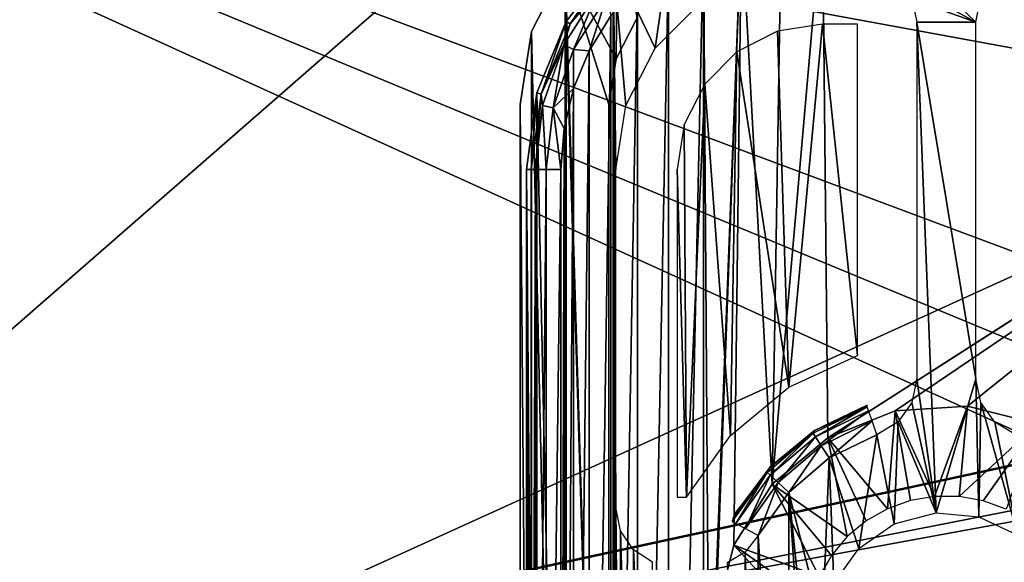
# Model space of a CAD drawing. Header units: millimetres. Extents: x -75 to 75, y -5 to 37.
# Tile 59 of 175: x -38.57 to -21.92, y 13.35 to 22.53. Entities that reach past the tile are written whole.
import ezdxf

# ---------------------------------------------------------------- set-up
doc = ezdxf.new("R2010")
doc.units = ezdxf.units.MM
doc.header["$LTSCALE"] = 101.851852
for name, color, linetype in [('14', 7, 'CONTINUOUS'), ('16', 7, 'CONTINUOUS'), ('342', 7, 'CONTINUOUS'), ('343', 7, 'CONTINUOUS'), ('352', 7, 'CONTINUOUS'), ('353', 7, 'CONTINUOUS'), ('359', 7, 'CONTINUOUS'), ('372', 7, 'CONTINUOUS'), ('379', 7, 'CONTINUOUS'), ('391', 7, 'CONTINUOUS'), ('392', 7, 'CONTINUOUS'), ('438', 7, 'CONTINUOUS'), ('489', 7, 'CONTINUOUS'), ('490', 7, 'CONTINUOUS'), ('493', 7, 'CONTINUOUS'), ('494', 7, 'CONTINUOUS'), ('496', 7, 'CONTINUOUS'), ('497', 7, 'CONTINUOUS'), ('502', 7, 'CONTINUOUS'), ('504', 7, 'CONTINUOUS'), ('505', 7, 'CONTINUOUS'), ('512', 7, 'CONTINUOUS'), ('513', 7, 'CONTINUOUS'), ('6', 7, 'CONTINUOUS'), ('8', 7, 'CONTINUOUS')]:
    doc.layers.add(name, color=color, linetype=linetype)

msp = doc.modelspace()

# ---------------------------------------------------------------- linework, layer by layer
at = {"layer": '14', "color": 251, "linetype": 'Continuous', "true_color": 0x565d62}
for points in [[(-58.608, 7.032, 96.607), (-58.941, 32.5, 96.94), (58.941, 32.5, 96.94), (-58.608, 7.032, 96.607)], [(-58.554, 7.031, 96.607), (-58.608, 7.032, 96.607), (58.941, 32.5, 96.94), (-58.554, 7.031, 96.607)], [(-58.5, 7.031, 96.607), (-58.554, 7.031, 96.607), (58.941, 32.5, 96.94), (-58.5, 7.031, 96.607)], [(-2.359, 18.04, 96.751), (-58.5, 7.031, 96.607), (58.941, 32.5, 96.94), (-2.359, 18.04, 96.751)], [(-2.503, 7.031, 96.607), (-58.5, 7.031, 96.607), (-2.359, 18.04, 96.751), (-2.503, 7.031, 96.607)]]:
    msp.add_3dface(points, dxfattribs=at)
at = {"layer": '16', "color": 251, "linetype": 'Continuous', "true_color": 0x565d62}
for points in [[(-58.5, 7.031, -96.607), (-2.946, 7.031, -96.607), (-58.941, 32.5, -96.94), (-58.5, 7.031, -96.607)], [(-2.946, 7.031, -96.607), (-2.862, 9.265, -96.636), (-58.941, 32.5, -96.94), (-2.946, 7.031, -96.607)], [(-2.862, 9.265, -96.636), (-2.776, 11.512, -96.666), (-58.941, 32.5, -96.94), (-2.862, 9.265, -96.636)], [(-2.776, 11.512, -96.666), (-2.487, 28.04, -96.882), (-58.941, 32.5, -96.94), (-2.776, 11.512, -96.666)]]:
    msp.add_3dface(points, dxfattribs=at)
at = {"layer": '342', "color": 251, "linetype": 'Continuous', "true_color": 0x464b4f}
for points in [[(-22.324, 22.883, 165.5), (-25, 25, 165.5), (-22.404, 22.491, 165.5), (-22.324, 22.883, 165.5)], [(-25, 25, 165.5), (-23.7, 23.202, 165.5), (-22.404, 22.491, 165.5), (-25, 25, 165.5)], [(-27.5, 24.33, 165.5), (-28.536, 23.536, 165.5), (-27.824, 22.052, 165.5), (-27.5, 24.33, 165.5)], [(-27.052, 22.824, 165.5), (-27.5, 24.33, 165.5), (-27.824, 22.052, 165.5), (-27.052, 22.824, 165.5)], [(-28.536, 23.536, 165.5), (-29.33, 22.5, 165.5), (-28.536, -3.536, 165.5), (-28.536, 23.536, 165.5)], [(-28.491, 20, 165.5), (-28.536, 23.536, 165.5), (-28.491, 14.282, 165.5), (-28.491, 20, 165.5)], [(-28.32, 21.079, 165.5), (-28.536, 23.536, 165.5), (-28.491, 20, 165.5), (-28.32, 21.079, 165.5)], [(-27.824, 22.052, 165.5), (-28.536, 23.536, 165.5), (-28.32, 21.079, 165.5), (-27.824, 22.052, 165.5)], [(-28.536, 23.536, 165.5), (-28.536, -3.536, 165.5), (-28.491, 0, 165.5), (-28.536, 23.536, 165.5)], [(-28.491, 14.282, 165.5), (-28.536, 23.536, 165.5), (-28.491, 5.718, 165.5), (-28.491, 14.282, 165.5)], [(-28.491, 5.718, 165.5), (-28.536, 23.536, 165.5), (-28.491, 0, 165.5), (-28.491, 5.718, 165.5)], [(-23.7, 23.202, 165.5), (-23.483, 22.881, 165.5), (-22.404, 22.491, 165.5), (-23.7, 23.202, 165.5)], [(-23.483, 22.881, 165.5), (-23.404, 22.491, 165.5), (-22.404, 22.491, 165.5), (-23.483, 22.881, 165.5)], [(-29.33, 22.5, 165.5), (-29.83, 21.294, 165.5), (-29.33, -2.5, 165.5), (-29.33, 22.5, 165.5)], [(-28.536, -3.536, 165.5), (-29.33, 22.5, 165.5), (-29.33, -2.5, 165.5), (-28.536, -3.536, 165.5)], [(-23.404, 16.458, 165.5), (-23.078, 14.193, 165.5), (-23.404, 22.491, 165.5), (-23.404, 16.458, 165.5)], [(-23.404, 22.491, 165.5), (-23.078, 14.193, 165.5), (-22.404, 16.458, 165.5), (-23.404, 22.491, 165.5)], [(-22.404, 22.491, 165.5), (-23.404, 22.491, 165.5), (-22.404, 16.458, 165.5), (-22.404, 22.491, 165.5)], [(-29.83, 21.294, 165.5), (-30, 20, 165.5), (-29.83, -1.294, 165.5), (-29.83, 21.294, 165.5)], [(-29.33, -2.5, 165.5), (-29.83, 21.294, 165.5), (-29.83, -1.294, 165.5), (-29.33, -2.5, 165.5)], [(-29.83, -1.294, 165.5), (-30, 20, 165.5), (-30, 0, 165.5), (-29.83, -1.294, 165.5)], [(-23.487, 16.06, 165.5), (-23.078, 14.193, 165.5), (-23.404, 16.458, 165.5), (-23.487, 16.06, 165.5)], [(-23.078, 14.193, 165.5), (-22.352, 14.126, 165.5), (-22.404, 16.458, 165.5), (-23.078, 14.193, 165.5)], [(-22.404, 16.458, 165.5), (-22.352, 14.126, 165.5), (-22.32, 16.057, 165.5), (-22.404, 16.458, 165.5)], [(-23.719, 15.729, 165.5), (-23.078, 14.193, 165.5), (-23.487, 16.06, 165.5), (-23.719, 15.729, 165.5)], [(-22.352, 14.126, 165.5), (-21.692, 13.815, 165.5), (-22.32, 16.057, 165.5), (-22.352, 14.126, 165.5)], [(-22.32, 16.057, 165.5), (-21.692, 13.815, 165.5), (-22.082, 15.723, 165.5), (-22.32, 16.057, 165.5)], [(-24.079, 15.512, 165.5), (-23.783, 14.007, 165.5), (-23.719, 15.729, 165.5), (-24.079, 15.512, 165.5)], [(-23.783, 14.007, 165.5), (-23.078, 14.193, 165.5), (-23.719, 15.729, 165.5), (-23.783, 14.007, 165.5)], [(-22.082, 15.723, 165.5), (-21.692, 13.815, 165.5), (-21.729, 15.512, 165.5), (-22.082, 15.723, 165.5)], [(-24.882, 15.119, 165.5), (-24.383, 13.591, 165.5), (-24.079, 15.512, 165.5), (-24.882, 15.119, 165.5)], [(-24.383, 13.591, 165.5), (-23.783, 14.007, 165.5), (-24.079, 15.512, 165.5), (-24.383, 13.591, 165.5)], [(-25.565, 14.538, 165.5), (-24.995, 12.292, 165.5), (-24.882, 15.119, 165.5), (-25.565, 14.538, 165.5)], [(-24.995, 12.292, 165.5), (-24.803, 12.995, 165.5), (-24.882, 15.119, 165.5), (-24.995, 12.292, 165.5)], [(-24.803, 12.995, 165.5), (-24.383, 13.591, 165.5), (-24.882, 15.119, 165.5), (-24.803, 12.995, 165.5)], [(-25.565, 14.538, 165.5), (-26.083, 13.808, 165.5), (-25.565, 5.462, 165.5), (-25.565, 14.538, 165.5)], [(-25.1, 10, 165.5), (-25.565, 14.538, 165.5), (-24.882, 4.882, 165.5), (-25.1, 10, 165.5)], [(-24.882, 4.882, 165.5), (-25.565, 14.538, 165.5), (-25.565, 5.462, 165.5), (-24.882, 4.882, 165.5)], [(-25.1, 10, 165.5), (-24.995, 12.292, 165.5), (-25.565, 14.538, 165.5), (-25.1, 10, 165.5)], [(-28.411, 13.889, 165.5), (-28.491, 14.282, 165.5), (-28.415, 6.101, 165.5), (-28.411, 13.889, 165.5)], [(-28.491, 14.282, 165.5), (-28.491, 5.718, 165.5), (-28.415, 6.101, 165.5), (-28.491, 14.282, 165.5)], [(-28.201, 6.424, 165.5), (-28.411, 13.889, 165.5), (-28.415, 6.101, 165.5), (-28.201, 6.424, 165.5)], [(-28.194, 13.568, 165.5), (-28.411, 13.889, 165.5), (-28.201, 6.424, 165.5), (-28.194, 13.568, 165.5)], [(-26.083, 13.808, 165.5), (-26.306, 13.528, 165.5), (-26.083, 6.192, 165.5), (-26.083, 13.808, 165.5)], [(-25.565, 5.462, 165.5), (-26.083, 13.808, 165.5), (-26.083, 6.192, 165.5), (-25.565, 5.462, 165.5)], [(-27.882, 6.641, 165.5), (-28.194, 13.568, 165.5), (-28.201, 6.424, 165.5), (-27.882, 6.641, 165.5)], [(-27.872, 13.355, 165.5), (-28.194, 13.568, 165.5), (-27.882, 6.641, 165.5), (-27.872, 13.355, 165.5)], [(-26.306, 13.528, 165.5), (-26.61, 13.345, 165.5), (-26.31, 6.476, 165.5), (-26.306, 13.528, 165.5)], [(-26.083, 6.192, 165.5), (-26.306, 13.528, 165.5), (-26.31, 6.476, 165.5), (-26.083, 6.192, 165.5)]]:
    msp.add_3dface(points, dxfattribs=at)
at = {"layer": '343', "color": 251, "linetype": 'Continuous', "true_color": 0x464b4f}
for points in [[(-25.691, 24.367, 160.5), (-25.846, 14.679, 160.5), (-26.366, 24.205, 160.5), (-25.691, 24.367, 160.5)], [(-25, 24.421, 160.5), (-25.846, 14.679, 160.5), (-25.691, 24.367, 160.5), (-25, 24.421, 160.5)], [(-24.905, 15.462, 160.5), (-25.846, 14.679, 160.5), (-25, 24.421, 160.5), (-24.905, 15.462, 160.5)], [(-16.113, 21.098, 160.5), (-25, 24.421, 160.5), (-15.693, 21.181, 160.5), (-16.113, 21.098, 160.5)], [(-25, 24.421, 160.5), (25, 24.421, 160.5), (-15.693, 21.181, 160.5), (-25, 24.421, 160.5)], [(-24.905, 15.462, 160.5), (-25, 24.421, 160.5), (-16.113, 21.098, 160.5), (-24.905, 15.462, 160.5)], [(-26.366, 24.205, 160.5), (-26.912, 10, 160.5), (-27.007, 23.94, 160.5), (-26.366, 24.205, 160.5)], [(-26.8, 12.457, 160.5), (-26.912, 10, 160.5), (-26.366, 24.205, 160.5), (-26.8, 12.457, 160.5)], [(-26.499, 13.644, 160.5), (-26.8, 12.457, 160.5), (-26.366, 24.205, 160.5), (-26.499, 13.644, 160.5)], [(-25.846, 14.679, 160.5), (-26.499, 13.644, 160.5), (-26.366, 24.205, 160.5), (-25.846, 14.679, 160.5)], [(-27.599, 23.577, 160.5), (-27.007, 23.94, 160.5), (-27.599, -3.577, 160.5), (-27.599, 23.577, 160.5)], [(-27.599, -3.577, 160.5), (-27.007, 23.94, 160.5), (-27.007, -3.94, 160.5), (-27.599, -3.577, 160.5)], [(-27.007, 23.94, 160.5), (-26.912, 10, 160.5), (-27.007, -3.94, 160.5), (-27.007, 23.94, 160.5)], [(-28.126, 23.126, 160.5), (-27.599, 23.577, 160.5), (-28.126, -3.126, 160.5), (-28.126, 23.126, 160.5)], [(-28.126, -3.126, 160.5), (-27.599, 23.577, 160.5), (-27.599, -3.577, 160.5), (-28.126, -3.126, 160.5)], [(-28.577, 22.599, 160.5), (-28.126, 23.126, 160.5), (-28.577, -2.599, 160.5), (-28.577, 22.599, 160.5)], [(-28.577, -2.599, 160.5), (-28.126, 23.126, 160.5), (-28.126, -3.126, 160.5), (-28.577, -2.599, 160.5)], [(-28.94, -2.007, 160.5), (-28.577, 22.599, 160.5), (-28.577, -2.599, 160.5), (-28.94, -2.007, 160.5)], [(-28.94, 22.007, 160.5), (-28.577, 22.599, 160.5), (-28.94, -2.007, 160.5), (-28.94, 22.007, 160.5)], [(-29.205, -1.366, 160.5), (-28.94, 22.007, 160.5), (-28.94, -2.007, 160.5), (-29.205, -1.366, 160.5)], [(-29.205, 21.366, 160.5), (-28.94, 22.007, 160.5), (-29.205, -1.366, 160.5), (-29.205, 21.366, 160.5)], [(-29.367, 20.691, 160.5), (-29.205, 21.366, 160.5), (-29.367, -0.691, 160.5), (-29.367, 20.691, 160.5)], [(-29.367, -0.691, 160.5), (-29.205, 21.366, 160.5), (-29.205, -1.366, 160.5), (-29.367, -0.691, 160.5)], [(-16.469, 20.861, 160.5), (-24.905, 15.462, 160.5), (-16.113, 21.098, 160.5), (-16.469, 20.861, 160.5)], [(-23.768, 15.916, 160.5), (-24.905, 15.462, 160.5), (-16.469, 20.861, 160.5), (-23.768, 15.916, 160.5)], [(-22.547, 15.996, 160.5), (-23.768, 15.916, 160.5), (-16.469, 20.861, 160.5), (-22.547, 15.996, 160.5)], [(-21.36, 15.695, 160.5), (-22.547, 15.996, 160.5), (-16.469, 20.861, 160.5), (-21.36, 15.695, 160.5)], [(-29.421, 0, 160.5), (-29.367, 20.691, 160.5), (-29.367, -0.691, 160.5), (-29.421, 0, 160.5)], [(-29.421, 20, 160.5), (-29.367, 20.691, 160.5), (-29.421, 0, 160.5), (-29.421, 20, 160.5)]]:
    msp.add_3dface(points, dxfattribs=at)
at = {"layer": '352', "color": 251, "linetype": 'Continuous', "true_color": 0x464b4f}
for points in [[(-30, 0, 165.5), (-30, 20, 165.5), (-29.921, 0, 160.991), (-30, 0, 165.5)], [(-29.921, 0, 160.991), (-30, 20, 165.5), (-29.921, 20, 160.991), (-29.921, 0, 160.991)]]:
    msp.add_3dface(points, dxfattribs=at)
at = {"layer": '353', "color": 251, "linetype": 'Continuous', "true_color": 0x464b4f}
for points in [[(-29.33, 22.5, 165.5), (-28.536, 23.536, 165.5), (-29.262, 22.461, 160.991), (-29.33, 22.5, 165.5)], [(-29.262, 22.461, 160.991), (-28.536, 23.536, 165.5), (-28.48, 23.48, 160.991), (-29.262, 22.461, 160.991)], [(-29.83, 21.294, 165.5), (-29.33, 22.5, 165.5), (-29.754, 21.274, 160.991), (-29.83, 21.294, 165.5)], [(-29.754, 21.274, 160.991), (-29.33, 22.5, 165.5), (-29.262, 22.461, 160.991), (-29.754, 21.274, 160.991)], [(-30, 20, 165.5), (-29.83, 21.294, 165.5), (-29.921, 20, 160.991), (-30, 20, 165.5)], [(-29.921, 20, 160.991), (-29.83, 21.294, 165.5), (-29.754, 21.274, 160.991), (-29.921, 20, 160.991)]]:
    msp.add_3dface(points, dxfattribs=at)
at = {"layer": '359', "color": 251, "linetype": 'Continuous', "true_color": 0x464b4f}
for points in [[(-25.759, 22.336, 162.5), (-26.444, 21.987, 162.5), (-25.565, 16.315, 162.5), (-25.759, 22.336, 162.5)], [(-25, 22.456, 162.5), (-25.759, 22.336, 162.5), (-25.565, 16.315, 162.5), (-25, 22.456, 162.5)], [(-24.404, 16.854, 162.5), (-25, 22.456, 162.5), (-25.565, 16.315, 162.5), (-24.404, 16.854, 162.5)], [(-24.404, 22.456, 162.5), (-25, 22.456, 162.5), (-24.404, 16.854, 162.5), (-24.404, 22.456, 162.5)], [(-26.444, 21.987, 162.5), (-26.987, 21.444, 162.5), (-26.551, 15.499, 162.5), (-26.444, 21.987, 162.5)], [(-25.565, 16.315, 162.5), (-26.444, 21.987, 162.5), (-26.551, 15.499, 162.5), (-25.565, 16.315, 162.5)], [(-27.336, 20.759, 162.5), (-27.296, 14.458, 162.5), (-26.987, 21.444, 162.5), (-27.336, 20.759, 162.5)], [(-26.987, 21.444, 162.5), (-27.296, 14.458, 162.5), (-26.551, 15.499, 162.5), (-26.987, 21.444, 162.5)], [(-27.456, 20, 162.5), (-27.296, 14.458, 162.5), (-27.336, 20.759, 162.5), (-27.456, 20, 162.5)], [(-27.456, 14.458, 162.5), (-27.296, 14.458, 162.5), (-27.456, 20, 162.5), (-27.456, 14.458, 162.5)]]:
    msp.add_3dface(points, dxfattribs=at)
at = {"layer": '372', "color": 251, "linetype": 'Continuous', "true_color": 0x464b4f}
for points in [[(-23.768, 15.916, 160.5), (-22.547, 15.996, 160.5), (-23.101, 14.47, 162.328), (-23.768, 15.916, 160.5)], [(-23.101, 14.47, 162.328), (-22.547, 15.996, 160.5), (-22.687, 14.468, 162.328), (-23.101, 14.47, 162.328)], [(-22.547, 15.996, 160.5), (-21.36, 15.695, 160.5), (-22.687, 14.468, 162.328), (-22.547, 15.996, 160.5)], [(-24.905, 15.462, 160.5), (-23.768, 15.916, 160.5), (-23.9, 14.26, 162.328), (-24.905, 15.462, 160.5)], [(-23.9, 14.26, 162.328), (-23.768, 15.916, 160.5), (-23.51, 14.4, 162.328), (-23.9, 14.26, 162.328)], [(-23.51, 14.4, 162.328), (-23.768, 15.916, 160.5), (-23.101, 14.47, 162.328), (-23.51, 14.4, 162.328)], [(-22.687, 14.468, 162.328), (-21.36, 15.695, 160.5), (-22.279, 14.395, 162.328), (-22.687, 14.468, 162.328)], [(-22.279, 14.395, 162.328), (-21.36, 15.695, 160.5), (-21.89, 14.251, 162.328), (-22.279, 14.395, 162.328)], [(-25.846, 14.679, 160.5), (-24.905, 15.462, 160.5), (-24.579, 13.789, 162.328), (-25.846, 14.679, 160.5)], [(-24.579, 13.789, 162.328), (-24.905, 15.462, 160.5), (-24.26, 14.054, 162.328), (-24.579, 13.789, 162.328)], [(-24.26, 14.054, 162.328), (-24.905, 15.462, 160.5), (-23.9, 14.26, 162.328), (-24.26, 14.054, 162.328)], [(-26.499, 13.644, 160.5), (-25.846, 14.679, 160.5), (-25.055, 13.114, 162.328), (-26.499, 13.644, 160.5)], [(-25.055, 13.114, 162.328), (-25.846, 14.679, 160.5), (-24.846, 13.472, 162.328), (-25.055, 13.114, 162.328)], [(-24.846, 13.472, 162.328), (-25.846, 14.679, 160.5), (-24.579, 13.789, 162.328), (-24.846, 13.472, 162.328)], [(-26.8, 12.457, 160.5), (-26.499, 13.644, 160.5), (-25.272, 12.317, 162.328), (-26.8, 12.457, 160.5)], [(-25.272, 12.317, 162.328), (-26.499, 13.644, 160.5), (-25.199, 12.725, 162.328), (-25.272, 12.317, 162.328)], [(-25.199, 12.725, 162.328), (-26.499, 13.644, 160.5), (-25.055, 13.114, 162.328), (-25.199, 12.725, 162.328)]]:
    msp.add_3dface(points, dxfattribs=at)
at = {"layer": '379', "color": 251, "linetype": 'Continuous', "true_color": 0x464b4f}
for points in [[(-25.156, 15.537, 165.009), (-24.241, 15.985, 165.009), (-25.131, 15.585, 163.449), (-25.156, 15.537, 165.009)], [(-24.242, 16, 164.203), (-24.242, 16.014, 163.449), (-25.131, 15.585, 163.449), (-24.242, 16, 164.203)], [(-24.241, 15.985, 165.009), (-24.242, 16, 164.203), (-25.131, 15.585, 163.449), (-24.241, 15.985, 165.009)], [(-25.933, 14.876, 165.009), (-25.156, 15.537, 165.009), (-25.894, 14.958, 163.449), (-25.933, 14.876, 165.009)], [(-25.894, 14.958, 163.449), (-25.156, 15.537, 165.009), (-25.131, 15.585, 163.449), (-25.894, 14.958, 163.449)], [(-26.523, 14.045, 165.009), (-25.933, 14.876, 165.009), (-26.506, 14.104, 164.261), (-26.523, 14.045, 165.009)], [(-26.506, 14.104, 164.261), (-25.933, 14.876, 165.009), (-26.486, 14.168, 163.449), (-26.506, 14.104, 164.261)], [(-26.486, 14.168, 163.449), (-25.933, 14.876, 165.009), (-25.894, 14.958, 163.449), (-26.486, 14.168, 163.449)]]:
    msp.add_3dface(points, dxfattribs=at)
at = {"layer": '391', "color": 251, "linetype": 'Continuous', "true_color": 0x464b4f}
for points in [[(-29.262, 22.461, 160.991), (-28.48, 23.48, 160.991), (-28.793, 23.025, 160.745), (-29.262, 22.461, 160.991)], [(-28.793, 23.025, 160.745), (-29.206, 22.026, 160.565), (-29.371, 22.105, 160.745), (-28.793, 23.025, 160.745)], [(-29.262, 22.461, 160.991), (-28.793, 23.025, 160.745), (-29.371, 22.105, 160.745), (-29.262, 22.461, 160.991)], [(-28.65, 22.911, 160.565), (-29.206, 22.026, 160.565), (-28.793, 23.025, 160.745), (-28.65, 22.911, 160.565)], [(-28.65, 22.911, 160.565), (-28.94, 22.007, 160.5), (-29.206, 22.026, 160.565), (-28.65, 22.911, 160.565)], [(-28.577, 22.599, 160.5), (-28.94, 22.007, 160.5), (-28.65, 22.911, 160.565), (-28.577, 22.599, 160.5)], [(-29.754, 21.274, 160.991), (-29.262, 22.461, 160.991), (-29.371, 22.105, 160.745), (-29.754, 21.274, 160.991)], [(-29.754, 21.274, 160.991), (-29.371, 22.105, 160.745), (-29.73, 21.08, 160.745), (-29.754, 21.274, 160.991)], [(-29.371, 22.105, 160.745), (-29.552, 21.039, 160.565), (-29.73, 21.08, 160.745), (-29.371, 22.105, 160.745)], [(-29.206, 22.026, 160.565), (-29.552, 21.039, 160.565), (-29.371, 22.105, 160.745), (-29.206, 22.026, 160.565)], [(-29.206, 22.026, 160.565), (-29.205, 21.366, 160.5), (-29.552, 21.039, 160.565), (-29.206, 22.026, 160.565)], [(-28.94, 22.007, 160.5), (-29.205, 21.366, 160.5), (-29.206, 22.026, 160.565), (-28.94, 22.007, 160.5)], [(-29.205, 21.366, 160.5), (-29.367, 20.691, 160.5), (-29.552, 21.039, 160.565), (-29.205, 21.366, 160.5)], [(-29.921, 20, 160.991), (-29.754, 21.274, 160.991), (-29.851, 20, 160.745), (-29.921, 20, 160.991)], [(-29.754, 21.274, 160.991), (-29.73, 21.08, 160.745), (-29.851, 20, 160.745), (-29.754, 21.274, 160.991)], [(-29.73, 21.08, 160.745), (-29.669, 20, 160.565), (-29.851, 20, 160.745), (-29.73, 21.08, 160.745)], [(-29.552, 21.039, 160.565), (-29.669, 20, 160.565), (-29.73, 21.08, 160.745), (-29.552, 21.039, 160.565)], [(-29.552, 21.039, 160.565), (-29.421, 20, 160.5), (-29.669, 20, 160.565), (-29.552, 21.039, 160.565)], [(-29.367, 20.691, 160.5), (-29.421, 20, 160.5), (-29.552, 21.039, 160.565), (-29.367, 20.691, 160.5)]]:
    msp.add_3dface(points, dxfattribs=at)
at = {"layer": '392', "color": 251, "linetype": 'Continuous', "true_color": 0x464b4f}
for points in [[(-29.921, 0, 160.991), (-29.851, 20, 160.745), (-29.851, 0, 160.745), (-29.921, 0, 160.991)], [(-29.921, 0, 160.991), (-29.921, 20, 160.991), (-29.851, 20, 160.745), (-29.921, 0, 160.991)], [(-29.851, 20, 160.745), (-29.669, 20, 160.565), (-29.851, 0, 160.745), (-29.851, 20, 160.745)], [(-29.851, 0, 160.745), (-29.669, 20, 160.565), (-29.669, 0, 160.565), (-29.851, 0, 160.745)], [(-29.421, 20, 160.5), (-29.421, 0, 160.5), (-29.669, 0, 160.565), (-29.421, 20, 160.5)], [(-29.669, 20, 160.565), (-29.421, 20, 160.5), (-29.669, 0, 160.565), (-29.669, 20, 160.565)]]:
    msp.add_3dface(points, dxfattribs=at)
at = {"layer": '438', "color": 251, "linetype": 'Continuous', "true_color": 0x464b4f}
for points in [[(-24.241, 15.985, 165.009), (-25.156, 15.537, 165.009), (-25.117, 15.479, 165.255), (-24.241, 15.985, 165.009)], [(-24.241, 15.985, 165.009), (-25.117, 15.479, 165.255), (-24.218, 15.919, 165.255), (-24.241, 15.985, 165.009)], [(-25.117, 15.479, 165.255), (-25.017, 15.326, 165.434), (-24.218, 15.919, 165.255), (-25.117, 15.479, 165.255)], [(-24.218, 15.919, 165.255), (-25.017, 15.326, 165.434), (-24.159, 15.746, 165.434), (-24.218, 15.919, 165.255)], [(-25.017, 15.326, 165.434), (-24.882, 15.119, 165.5), (-24.159, 15.746, 165.434), (-25.017, 15.326, 165.434)], [(-24.882, 15.119, 165.5), (-24.079, 15.512, 165.5), (-24.159, 15.746, 165.434), (-24.882, 15.119, 165.5)], [(-25.156, 15.537, 165.009), (-25.933, 14.876, 165.009), (-25.882, 14.829, 165.255), (-25.156, 15.537, 165.009)], [(-25.117, 15.479, 165.255), (-25.156, 15.537, 165.009), (-25.882, 14.829, 165.255), (-25.117, 15.479, 165.255)], [(-25.747, 14.706, 165.434), (-25.117, 15.479, 165.255), (-25.882, 14.829, 165.255), (-25.747, 14.706, 165.434)], [(-25.017, 15.326, 165.434), (-25.117, 15.479, 165.255), (-25.747, 14.706, 165.434), (-25.017, 15.326, 165.434)], [(-25.565, 14.538, 165.5), (-25.017, 15.326, 165.434), (-25.747, 14.706, 165.434), (-25.565, 14.538, 165.5)], [(-25.565, 14.538, 165.5), (-24.882, 15.119, 165.5), (-25.017, 15.326, 165.434), (-25.565, 14.538, 165.5)], [(-25.933, 14.876, 165.009), (-26.523, 14.045, 165.009), (-26.462, 14.012, 165.255), (-25.933, 14.876, 165.009)], [(-25.882, 14.829, 165.255), (-25.933, 14.876, 165.009), (-26.462, 14.012, 165.255), (-25.882, 14.829, 165.255)], [(-26.301, 13.926, 165.434), (-25.882, 14.829, 165.255), (-26.462, 14.012, 165.255), (-26.301, 13.926, 165.434)], [(-25.747, 14.706, 165.434), (-25.882, 14.829, 165.255), (-26.301, 13.926, 165.434), (-25.747, 14.706, 165.434)], [(-26.083, 13.808, 165.5), (-25.747, 14.706, 165.434), (-26.301, 13.926, 165.434), (-26.083, 13.808, 165.5)], [(-26.083, 13.808, 165.5), (-25.565, 14.538, 165.5), (-25.747, 14.706, 165.434), (-26.083, 13.808, 165.5)]]:
    msp.add_3dface(points, dxfattribs=at)
at = {"layer": '489', "linetype": 'Continuous'}
for points in [[(-57, 28.1, -87), (0, 28.1, -87), (-38.5, 10.6, -12), (-57, 28.1, -87)], [(0, 28.1, -87), (38.5, 10.6, -12), (-38.5, 10.6, -12), (0, 28.1, -87)]]:
    msp.add_3dface(points, dxfattribs=at)
at = {"layer": '490', "linetype": 'Continuous'}
for points in [[(-57, 28.1, -30), (-38.5, 10.6, -12), (-38.5, 10.6, 20), (-57, 28.1, -30)], [(-57, 28.1, -30), (-57, 28.1, -87), (-38.5, 10.6, -12), (-57, 28.1, -30)], [(-57, 28.1, 27), (-57, 28.1, -30), (-38.5, 10.6, 20), (-57, 28.1, 27)]]:
    msp.add_3dface(points, dxfattribs=at)
at = {"layer": '493', "linetype": 'Continuous'}
for points in [[(-56.841, 28.5, -86.954), (-38.341, 11, -11.954), (38.341, 11, -11.954), (-56.841, 28.5, -86.954)], [(56.841, 28.5, -86.954), (-56.841, 28.5, -86.954), (38.341, 11, -11.954), (56.841, 28.5, -86.954)]]:
    msp.add_3dface(points, dxfattribs=at)
at = {"layer": '494', "linetype": 'Continuous'}
for points in [[(-56.841, 28.5, 26.729), (-38.341, 11, 19.729), (-38.341, 11, -11.954), (-56.841, 28.5, 26.729)], [(-56.841, 28.5, -86.954), (-56.841, 28.5, 26.729), (-38.341, 11, -11.954), (-56.841, 28.5, -86.954)]]:
    msp.add_3dface(points, dxfattribs=at)
at = {"layer": '496', "linetype": 'Continuous'}
for points in [[(0, 28.1, 27), (-57, 28.1, 27), (-38.5, 10.6, 20), (0, 28.1, 27)], [(38.5, 10.6, 20), (0, 28.1, 27), (-38.5, 10.6, 20), (38.5, 10.6, 20)]]:
    msp.add_3dface(points, dxfattribs=at)
at = {"layer": '497', "linetype": 'Continuous'}
for points in [[(-56.841, 28.5, 26.729), (56.841, 28.5, 26.729), (-38.341, 11, 19.729), (-56.841, 28.5, 26.729)], [(56.841, 28.5, 26.729), (38.341, 11, 19.729), (-38.341, 11, 19.729), (56.841, 28.5, 26.729)]]:
    msp.add_3dface(points, dxfattribs=at)
at = {"layer": '502', "linetype": 'Continuous'}
for points in [[(-28.462, 24.331, 465.5), (-29.347, 23.446, 465.5), (-28.488, 21.868, 465.5), (-28.462, 24.331, 465.5)], [(-28.133, 22.565, 465.5), (-28.462, 24.331, 465.5), (-28.488, 21.868, 465.5), (-28.133, 22.565, 465.5)], [(-29.915, 22.331, 465.5), (-29.347, -3.256, 465.5), (-29.347, 23.446, 465.5), (-29.915, 22.331, 465.5)], [(-29.347, 23.446, 465.5), (-29.347, -3.256, 465.5), (-28.611, -0.905, 465.5), (-29.347, 23.446, 465.5)], [(-28.611, 21.095, 465.5), (-29.347, 23.446, 465.5), (-28.611, -0.905, 465.5), (-28.611, 21.095, 465.5)], [(-28.488, 21.868, 465.5), (-29.347, 23.446, 465.5), (-28.611, 21.095, 465.5), (-28.488, 21.868, 465.5)], [(-30.111, 21.095, 465.5), (-29.915, -2.141, 465.5), (-29.915, 22.331, 465.5), (-30.111, 21.095, 465.5)], [(-29.915, -2.141, 465.5), (-29.347, -3.256, 465.5), (-29.915, 22.331, 465.5), (-29.915, -2.141, 465.5)], [(-30.111, -0.905, 465.5), (-29.915, -2.141, 465.5), (-30.111, 21.095, 465.5), (-30.111, -0.905, 465.5)]]:
    msp.add_3dface(points, dxfattribs=at)
at = {"layer": '504', "linetype": 'Continuous'}
for points in [[(-29.915, 22.331, 165.5), (-29.347, 23.446, 465.5), (-29.347, 23.446, 165.5), (-29.915, 22.331, 165.5)], [(-29.915, 22.331, 465.5), (-29.347, 23.446, 465.5), (-29.915, 22.331, 165.5), (-29.915, 22.331, 465.5)], [(-30.111, 21.095, 165.5), (-29.915, 22.331, 465.5), (-29.915, 22.331, 165.5), (-30.111, 21.095, 165.5)], [(-30.111, 21.095, 465.5), (-29.915, 22.331, 465.5), (-30.111, 21.095, 165.5), (-30.111, 21.095, 465.5)]]:
    msp.add_3dface(points, dxfattribs=at)
at = {"layer": '505', "linetype": 'Continuous'}
for points in [[(-30.111, -0.905, 465.5), (-30.111, 21.095, 465.5), (-30.111, 21.095, 165.5), (-30.111, -0.905, 465.5)], [(-30.111, -0.905, 465.5), (-30.111, 21.095, 165.5), (-30.111, -0.905, 165.5), (-30.111, -0.905, 465.5)]]:
    msp.add_3dface(points, dxfattribs=at)
at = {"layer": '512', "linetype": 'Continuous'}
for points in [[(-28.133, 22.565, 165.5), (-28.488, 21.868, 465.5), (-28.488, 21.868, 165.5), (-28.133, 22.565, 165.5)], [(-28.133, 22.565, 465.5), (-28.488, 21.868, 465.5), (-28.133, 22.565, 165.5), (-28.133, 22.565, 465.5)], [(-28.488, 21.868, 165.5), (-28.611, 21.095, 465.5), (-28.611, 21.095, 165.5), (-28.488, 21.868, 165.5)], [(-28.488, 21.868, 465.5), (-28.611, 21.095, 465.5), (-28.488, 21.868, 165.5), (-28.488, 21.868, 465.5)]]:
    msp.add_3dface(points, dxfattribs=at)
at = {"layer": '513', "linetype": 'Continuous'}
for points in [[(-28.611, 21.095, 465.5), (-28.611, -0.905, 465.5), (-28.611, -0.905, 165.5), (-28.611, 21.095, 465.5)], [(-28.611, 21.095, 165.5), (-28.611, 21.095, 465.5), (-28.611, -0.905, 165.5), (-28.611, 21.095, 165.5)]]:
    msp.add_3dface(points, dxfattribs=at)
at = {"layer": '6', "color": 251, "linetype": 'Continuous', "true_color": 0x565d62}
for points in [[(-59.001, 37, 105), (-58.517, 0, 104.516), (-16.148, 37, 105), (-59.001, 37, 105)], [(-58.517, 0, 104.516), (-15.825, 0, 104.516), (-16.148, 37, 105), (-58.517, 0, 104.516)]]:
    msp.add_3dface(points, dxfattribs=at)
at = {"layer": '8', "color": 251, "linetype": 'Continuous', "true_color": 0x565d62}
for points in [[(-58.517, 0, -104.516), (-59.001, 37, -105), (59.001, 37, -105), (-58.517, 0, -104.516)], [(58.517, 0, -104.516), (-58.517, 0, -104.516), (59.001, 37, -105), (58.517, 0, -104.516)]]:
    msp.add_3dface(points, dxfattribs=at)

doc.saveas('drawing.dxf')
